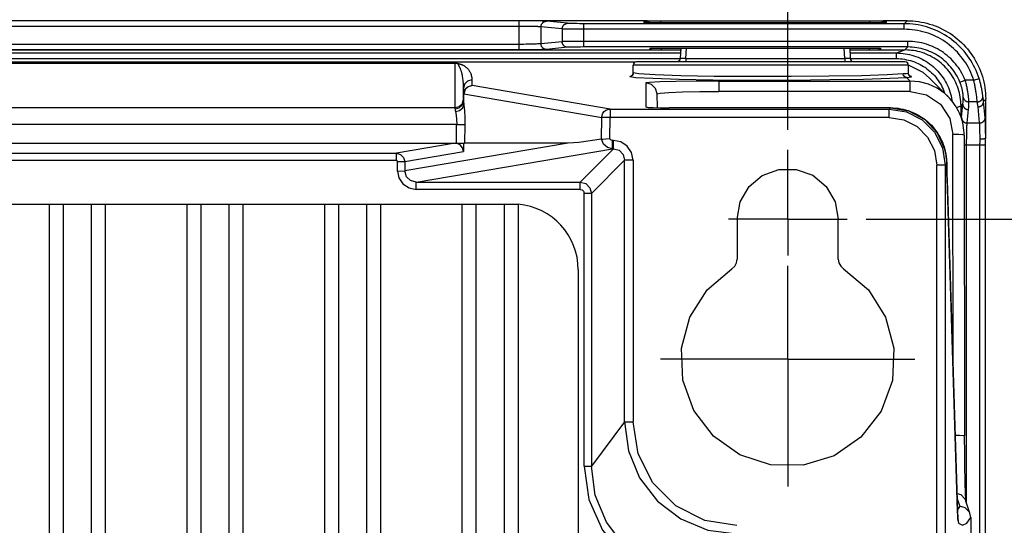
# Model space of a CAD drawing. Extents: x 0 to 594, y 0 to 420.
# Tile 102 of 105: x 435 to 453, y 275 to 284. Entities that reach past the tile are written whole.
import ezdxf

# ---------------------------------------------------------------- set-up
doc = ezdxf.new("R2010")
doc.units = 0
doc.header["$LTSCALE"] = 32.67
doc.linetypes.add('CENTER', pattern=[0.6, 0.375, -0.075, 0.075, -0.075])
doc.layers.get('0').update_dxf_attribs({"linetype": 'CONTINUOUS'})
doc.layers.add('DATUM_AXIS', color=7, linetype='CONTINUOUS')
doc.styles.get("Standard").update_dxf_attribs({"font": 'txt', "width": 0.8})
doc.dimstyles.get("Standard").update_dxf_attribs({"dimtxt": 2.5, "dimasz": 2.5, "dimexe": 1.25, "dimexo": 0.625, "dimtad": 1, "dimcen": 2.5, "dimazin": 3, "dimtfac": 1, "dimtmove": 0, "dimatfit": 3})

# ---------------------------------------------------------------- blocks, each defined once
blk = doc.blocks.new('_FILLED')
at = {"color": 0, "linetype": 'BYBLOCK'}
blk.add_solid([(0, 0), (-1, 0.1429), (-1, -0.1429)], dxfattribs=at)
blk = doc.blocks.new('*D2')
at = {"color": 2, "linetype": 'CONTINUOUS'}
for p, q in [((394.655, 283.284), (394.655, 292.553)), ((449.055, 282.259), (449.055, 292.553)), ((394.655, 291.553), (421.855, 291.553)), ((449.055, 291.553), (421.855, 291.553)), ((394.655, 282.271), (394.655, 282.752))]:
    blk.add_line(p, q, dxfattribs=at)
at = {"color": 2, "linetype": 'CONTINUOUS', "xscale": 3.5, "yscale": 3.5, "zscale": 3.5, "rotation": 180}
blk.add_blockref('_FILLED', (394.655, 291.553), dxfattribs=at)
at = {"color": 2, "linetype": 'CONTINUOUS', "xscale": 3.5, "yscale": 3.5, "zscale": 3.5}
blk.add_blockref('_FILLED', (449.055, 291.553), dxfattribs=at)
at = {"color": 5, "linetype": 'CONTINUOUS', "width": 0.8}
blk.add_text('272', height=3.5, dxfattribs=at).set_placement((417.655, 292.428))
blk = doc.blocks.new('*D6')
at = {"color": 2, "linetype": 'CONTINUOUS'}
for p, q in [((450.452, 280.671), (466.059, 280.671)), ((465.059, 280.671), (465.059, 215.871)), ((465.059, 151.071), (465.059, 215.871)), ((451.04, 151.071), (466.059, 151.071))]:
    blk.add_line(p, q, dxfattribs=at)
at = {"color": 2, "linetype": 'CONTINUOUS', "xscale": 3.5, "yscale": 3.5, "zscale": 3.5}
for p, rotation in [((465.059, 280.671), 90), ((465.059, 151.071), 270)]:
    blk.add_blockref('_FILLED', p, dxfattribs=dict(at, rotation=rotation))
at = {"color": 5, "linetype": 'CONTINUOUS', "width": 0.8}
blk.add_text('648', height=3.5, rotation=90, dxfattribs=at).set_placement((464.184, 211.671))

msp = doc.modelspace()

# ---------------------------------------------------------------- linework, layer by layer
at = {"color": 7, "linetype": 'CONTINUOUS'}
for p, q in [((444.275, 284.204), (399.435, 284.204)), ((444.361, 284.204), (444.275, 284.204)), ((446.506, 284.204), (444.361, 284.204)), ((446.692, 284.195), (446.659, 284.196)), ((446.727, 284.194), (446.692, 284.195)), ((446.763, 284.194), (446.727, 284.194)), ((446.795, 284.194), (446.763, 284.194)), ((450.547, 284.194), (446.795, 284.194)), ((450.582, 284.194), (450.547, 284.194)), ((450.617, 284.195), (450.582, 284.194)), ((450.65, 284.196), (450.617, 284.195)), ((450.68, 284.196), (450.65, 284.196)), ((450.707, 284.197), (450.68, 284.196)), ((451.182, 284.204), (450.805, 284.204)), ((446.519, 284.173), (446.517, 284.173)), ((446.534, 284.172), (446.529, 284.172)), ((446.541, 284.171), (446.534, 284.172)), ((446.549, 284.171), (446.541, 284.171)), ((446.558, 284.171), (446.549, 284.171)), ((446.573, 284.17), (446.558, 284.171)), ((446.592, 284.17), (446.573, 284.17)), ((446.614, 284.169), (446.592, 284.17)), ((446.652, 284.169), (446.614, 284.169)), ((446.687, 284.168), (446.652, 284.169)), ((446.73, 284.168), (446.687, 284.168)), ((446.782, 284.168), (446.73, 284.168)), ((450.554, 284.168), (446.782, 284.168)), ((450.593, 284.168), (450.554, 284.168)), ((450.639, 284.168), (450.593, 284.168)), ((450.676, 284.169), (450.639, 284.168)), ((450.707, 284.169), (450.676, 284.169)), ((450.727, 284.17), (450.707, 284.169)), ((450.743, 284.17), (450.727, 284.17)), ((450.757, 284.171), (450.743, 284.17)), ((450.768, 284.171), (450.757, 284.171)), ((450.774, 284.172), (450.768, 284.171)), ((450.78, 284.172), (450.774, 284.172)), ((450.785, 284.172), (450.78, 284.172)), ((450.789, 284.172), (450.785, 284.172)), ((450.792, 284.173), (450.794, 284.173)), ((397.079, 283.684), (446.632, 283.684)), ((446.605, 283.687), (446.605, 283.713)), ((446.638, 283.716), (446.652, 283.716)), ((446.652, 283.716), (446.668, 283.717)), ((446.668, 283.717), (446.686, 283.717)), ((446.686, 283.717), (446.715, 283.718)), ((446.716, 283.681), (446.695, 283.681)), ((446.715, 283.718), (446.748, 283.718)), ((446.737, 283.68), (446.716, 283.681)), ((446.759, 283.68), (446.737, 283.68)), ((446.748, 283.718), (446.782, 283.718)), ((446.782, 283.68), (446.759, 283.68)), ((446.782, 283.718), (450.506, 283.718)), ((447.149, 283.68), (446.782, 283.68)), ((447.151, 283.718), (447.141, 283.537)), ((450.16, 283.718), (450.169, 283.537)), ((450.528, 283.68), (450.162, 283.68)), ((450.506, 283.718), (450.54, 283.718)), ((450.551, 283.68), (450.528, 283.68)), ((450.54, 283.718), (450.574, 283.718)), ((450.574, 283.68), (450.551, 283.68)), ((450.574, 283.718), (450.605, 283.718)), ((450.595, 283.681), (450.574, 283.68)), ((450.615, 283.681), (450.595, 283.681)), ((450.605, 283.718), (450.625, 283.717)), ((450.634, 283.682), (450.615, 283.681)), ((450.625, 283.717), (450.643, 283.717)), ((450.643, 283.717), (450.659, 283.716)), ((450.679, 283.684), (451.142, 283.684)), ((450.705, 283.713), (450.705, 283.687)), ((446.341, 283.466), (397.37, 283.466)), ((400.577, 283.45), (443.133, 283.45)), ((443.214, 283.379), (443.206, 283.396)), ((446.305, 283.274), (446.305, 283.411)), ((451.145, 283.471), (446.365, 283.471)), ((451.465, 283.282), (451.205, 283.414)), ((451.205, 283.268), (451.205, 283.411)), ((451.579, 283.184), (451.465, 283.282)), ((451.915, 282.848), (451.579, 283.184)), ((443.283, 282.778), (443.283, 283)), ((446.731, 282.901), (446.731, 282.905)), ((446.738, 282.655), (446.731, 282.901)), ((451.915, 282.848), (451.91, 282.853)), ((452.581, 282.145), (452.581, 282.811)), ((446.574, 282.656), (446.543, 282.664)), ((450.887, 282.654), (446.943, 282.654)), ((450.887, 282.654), (451.208, 282.601)), ((452.141, 282.49), (452.141, 282.689)), ((451.209, 282.601), (451.495, 282.447)), ((451.495, 282.447), (451.718, 282.21)), ((443.309, 282.356), (443.303, 282.024)), ((451.718, 282.21), (451.853, 281.914)), ((452.197, 282.168), (452.206, 276.813)), ((452.58, 282.095), (452.581, 282.117)), ((452.581, 282.118), (452.581, 282.145)), ((452.581, 282.117), (452.581, 282.118)), ((452.581, 282.116), (452.581, 282.117)), ((452.581, 282.116), (452.581, 282.115)), ((400.577, 282.022), (443.133, 282.022)), ((443.155, 282.022), (443.283, 282.022)), ((443.283, 282.022), (443.303, 282.024)), ((443.283, 282.022), (443.284, 281.874)), ((445.145, 282.022), (443.303, 282.024)), ((452.579, 273.473), (452.579, 281.997)), ((451.888, 281.63), (451.888, 281.657)), ((451.889, 281.567), (451.888, 281.63)), ((451.89, 281.507), (451.889, 281.567)), ((451.891, 281.451), (451.89, 281.507)), ((451.893, 281.4), (451.891, 281.451)), ((452.08, 275.472), (451.893, 281.4)), ((399.455, 280.941), (444.255, 280.941)), ((435.905, 280.941), (435.905, 262.001)), ((436.155, 280.941), (436.155, 262.001)), ((436.655, 280.941), (436.655, 262.001)), ((436.905, 280.941), (436.905, 262.001)), ((438.355, 280.941), (438.355, 262.001)), ((438.605, 280.941), (438.605, 262.001)), ((439.105, 280.941), (439.105, 262.001)), ((439.355, 280.941), (439.355, 262.001)), ((440.805, 280.941), (440.805, 262.001)), ((441.055, 280.941), (441.055, 262.001)), ((441.555, 280.941), (441.555, 262.001)), ((441.805, 280.941), (441.805, 262.001)), ((443.255, 280.941), (443.255, 262.001)), ((443.505, 280.941), (443.505, 262.001)), ((444.005, 280.941), (444.005, 262.001)), ((444.255, 280.939), (444.255, 262.002)), ((448.155, 280.671), (448.155, 279.96)), ((449.955, 279.96), (449.955, 280.671)), ((445.325, 279.771), (445.325, 263.171)), ((452.206, 276.707), (452.206, 276.813)), ((452.207, 276.597), (452.206, 276.707)), ((452.207, 276.49), (452.207, 276.597)), ((452.208, 276.385), (452.207, 276.49)), ((452.21, 276.285), (452.208, 276.385)), ((452.211, 276.189), (452.21, 276.285)), ((452.213, 276.098), (452.211, 276.189)), ((452.215, 276.021), (452.213, 276.098)), ((452.216, 275.958), (452.215, 276.021)), ((452.218, 275.904), (452.216, 275.958)), ((452.219, 275.856), (452.218, 275.904)), ((452.221, 275.815), (452.219, 275.856)), ((452.222, 275.779), (452.221, 275.815)), ((452.224, 275.748), (452.222, 275.779)), ((452.225, 275.722), (452.224, 275.748)), ((452.226, 275.701), (452.225, 275.722)), ((452.228, 275.684), (452.226, 275.701)), ((452.229, 275.649), (452.23, 275.648)), ((452.231, 275.643), (452.231, 275.649)), ((452.231, 275.643), (452.231, 275.643)), ((452.081, 275.435), (452.08, 275.473)), ((452.082, 275.411), (452.081, 275.435)), ((452.316, 275.359), (452.299, 275.439)), ((452.083, 275.391), (452.082, 275.411)), ((452.084, 275.374), (452.083, 275.391)), ((452.085, 275.358), (452.084, 275.374)), ((452.085, 275.345), (452.085, 275.358)), ((452.086, 275.334), (452.085, 275.345)), ((452.087, 275.325), (452.086, 275.334)), ((452.316, 275.359), (452.316, 274.512))]:
    msp.add_line(p, q, dxfattribs=at)
at = {"color": 9, "linetype": 'CONTINUOUS'}
for p, q in [((444.275, 283.684), (444.275, 284.204)), ((444.449, 284.204), (444.361, 284.204)), ((444.511, 284.203), (444.449, 284.204)), ((444.569, 284.202), (444.511, 284.203)), ((444.621, 284.201), (444.569, 284.202)), ((444.652, 284.2), (444.621, 284.201)), ((444.681, 284.199), (444.652, 284.2)), ((445.135, 284.158), (444.758, 284.195)), ((446.494, 284.202), (446.496, 284.175)), ((446.795, 284.168), (446.795, 284.194)), ((450.516, 284.168), (450.516, 284.194)), ((450.815, 284.175), (450.816, 284.202)), ((451.182, 284.204), (451.13, 284.152)), ((444.275, 284.104), (399.435, 284.104)), ((444.363, 284.104), (444.275, 284.104)), ((444.42, 284.104), (444.363, 284.104)), ((444.473, 284.103), (444.42, 284.104)), ((444.507, 284.102), (444.473, 284.103)), ((444.538, 284.101), (444.507, 284.102)), ((444.566, 284.1), (444.538, 284.101)), ((444.662, 284.095), (444.662, 283.794)), ((445.039, 284.058), (444.662, 284.095)), ((445.039, 284.058), (445.039, 283.831)), ((445.119, 284.055), (445.095, 284.055)), ((445.159, 284.054), (445.119, 284.055)), ((445.205, 284.053), (445.159, 284.054)), ((445.213, 284.154), (445.192, 284.155)), ((445.256, 284.053), (445.205, 284.053)), ((445.236, 284.154), (445.213, 284.154)), ((445.262, 284.153), (445.236, 284.154)), ((445.31, 284.052), (445.256, 284.053)), ((445.303, 284.153), (445.262, 284.153)), ((445.348, 284.152), (445.303, 284.153)), ((445.367, 284.052), (445.31, 284.052)), ((445.394, 284.152), (445.348, 284.152)), ((451.13, 284.052), (445.367, 284.052)), ((451.13, 284.152), (445.394, 284.152)), ((445.425, 283.737), (445.425, 284.152)), ((446.563, 284.17), (446.568, 284.17)), ((446.614, 284.169), (446.62, 284.169)), ((446.73, 284.168), (446.734, 284.168)), ((446.782, 284.168), (450.515, 284.168)), ((450.593, 284.168), (450.607, 284.168)), ((450.676, 284.169), (450.678, 284.169)), ((450.727, 284.17), (450.738, 284.17)), ((450.743, 284.17), (450.748, 284.17)), ((450.757, 284.171), (450.766, 284.171)), ((451.13, 284.052), (451.13, 284.152)), ((444.314, 283.784), (399.435, 283.784)), ((444.322, 283.684), (399.435, 283.684)), ((444.352, 283.784), (444.314, 283.784)), ((444.391, 283.685), (444.322, 283.684)), ((444.39, 283.785), (444.352, 283.784)), ((444.427, 283.785), (444.39, 283.785)), ((444.458, 283.685), (444.391, 283.685)), ((444.462, 283.786), (444.427, 283.785)), ((444.501, 283.686), (444.458, 283.685)), ((444.495, 283.786), (444.462, 283.786)), ((444.526, 283.787), (444.495, 283.786)), ((444.541, 283.686), (444.501, 283.686)), ((444.555, 283.788), (444.526, 283.787)), ((444.58, 283.687), (444.541, 283.686)), ((444.582, 283.789), (444.555, 283.788)), ((444.615, 283.688), (444.58, 283.687)), ((444.605, 283.79), (444.582, 283.789)), ((444.648, 283.689), (444.615, 283.688)), ((444.678, 283.69), (444.648, 283.689)), ((445.039, 283.831), (444.662, 283.794)), ((444.704, 283.691), (444.678, 283.69)), ((445.135, 283.731), (444.758, 283.694)), ((445.085, 283.833), (445.066, 283.832)), ((445.107, 283.834), (445.085, 283.833)), ((445.132, 283.834), (445.107, 283.834)), ((445.174, 283.835), (445.132, 283.834)), ((445.239, 283.836), (445.174, 283.835)), ((445.192, 283.734), (445.174, 283.733)), ((445.213, 283.734), (445.192, 283.734)), ((445.236, 283.735), (445.213, 283.734)), ((445.275, 283.736), (445.236, 283.735)), ((445.31, 283.836), (445.239, 283.836)), ((445.318, 283.736), (445.275, 283.736)), ((445.406, 283.837), (445.31, 283.836)), ((445.363, 283.736), (445.318, 283.736)), ((445.425, 283.737), (445.363, 283.736)), ((451.194, 283.837), (445.406, 283.837)), ((451.194, 283.737), (445.425, 283.737)), ((446.804, 283.718), (446.805, 283.68)), ((447.241, 283.531), (447.251, 283.718)), ((450.07, 283.531), (450.06, 283.718)), ((450.506, 283.718), (450.505, 283.68)), ((450.991, 283.63), (451.139, 283.684)), ((451.142, 283.684), (451.194, 283.737)), ((451.194, 283.737), (451.194, 283.837)), ((396.564, 283.63), (447.146, 283.63)), ((396.571, 283.53), (447.14, 283.53)), ((447.126, 283.497), (447.099, 283.471)), ((447.139, 283.537), (447.127, 283.498)), ((447.241, 283.531), (447.241, 283.471)), ((447.241, 283.531), (450.07, 283.531)), ((450.07, 283.531), (450.07, 283.471)), ((450.164, 283.63), (450.991, 283.63)), ((450.171, 283.53), (450.991, 283.53)), ((450.991, 283.53), (450.991, 283.63)), ((443.133, 282.638), (443.133, 283.45)), ((451.205, 283.411), (446.305, 283.411)), ((443.433, 283.15), (443.433, 283.051)), ((446.273, 283.219), (446.245, 283.214)), ((451.169, 283.196), (451.235, 283.13)), ((451.255, 283.209), (451.229, 283.22)), ((451.239, 283.218), (451.232, 283.219)), ((451.258, 283.21), (451.239, 283.218)), ((452.122, 283.11), (452.214, 283.147)), ((452.368, 283.147), (452.214, 283.147)), ((452.368, 283.147), (452.463, 283.177)), ((445.892, 282.632), (443.439, 283.049)), ((446.537, 282.664), (446.537, 283.096)), ((447.829, 283.13), (447.829, 282.942)), ((447.829, 283.13), (451.235, 283.13)), ((451.235, 282.942), (451.235, 283.13)), ((443.263, 282.733), (443.283, 282.808)), ((443.29, 282.701), (443.29, 282.902)), ((443.29, 282.902), (445.744, 282.484)), ((451.235, 282.942), (447.829, 282.942)), ((452.42, 282.854), (452.417, 282.881)), ((452.423, 282.829), (452.42, 282.854)), ((452.43, 282.773), (452.423, 282.829)), ((452.525, 282.904), (452.522, 282.924)), ((452.529, 282.875), (452.525, 282.904)), ((452.581, 282.805), (452.544, 282.767)), ((400.577, 282.658), (443.133, 282.658)), ((445.892, 282.632), (445.892, 282.482)), ((445.892, 282.632), (450.86, 282.632)), ((446.543, 282.664), (446.574, 282.66)), ((446.574, 282.66), (446.66, 282.657)), ((446.66, 282.657), (446.789, 282.655)), ((446.789, 282.655), (446.943, 282.654)), ((446.943, 282.654), (446.943, 282.654)), ((450.887, 282.654), (450.86, 282.632)), ((450.86, 282.482), (450.86, 282.632)), ((450.887, 282.654), (450.887, 282.654)), ((452.062, 282.659), (452.141, 282.689)), ((452.141, 282.685), (452.174, 282.718)), ((452.151, 282.48), (452.174, 282.718)), ((452.251, 282.384), (452.274, 282.621)), ((452.431, 282.761), (452.281, 282.761)), ((452.472, 282.384), (452.444, 282.671)), ((452.572, 282.48), (452.544, 282.767)), ((445.737, 282.095), (445.744, 282.484)), ((445.892, 282.482), (445.744, 282.484)), ((445.886, 282.108), (445.892, 282.482)), ((450.86, 282.482), (445.892, 282.482)), ((452.15, 282.465), (452.151, 282.48)), ((443.161, 282.358), (400.55, 282.358)), ((443.158, 282.022), (443.158, 282.358)), ((443.161, 282.358), (443.309, 282.355)), ((452.244, 282.248), (452.245, 282.277)), ((452.245, 282.277), (452.246, 282.304)), ((452.251, 282.384), (452.472, 282.384)), ((452.477, 282.304), (452.476, 282.327)), ((452.478, 282.278), (452.477, 282.304)), ((452.479, 282.249), (452.478, 282.278)), ((452.576, 282.4), (452.575, 282.426)), ((452.577, 282.371), (452.576, 282.4)), ((452.578, 282.339), (452.577, 282.371)), ((452.579, 282.285), (452.578, 282.339)), ((452.58, 282.225), (452.579, 282.285)), ((452.004, 277.872), (451.997, 282.18)), ((452.241, 282.074), (452.242, 282.112)), ((452.242, 282.149), (452.243, 282.184)), ((452.242, 282.112), (452.242, 282.149)), ((452.243, 282.217), (452.244, 282.248)), ((452.243, 282.184), (452.243, 282.217)), ((452.479, 282.217), (452.479, 282.249)), ((452.48, 282.167), (452.479, 282.217)), ((452.581, 282.161), (452.58, 282.225)), ((452.581, 282.116), (452.581, 282.161)), ((443.133, 282.022), (442.088, 281.845)), ((445.145, 282.022), (442.238, 281.529)), ((442.442, 281.331), (445.933, 281.924)), ((445.952, 281.924), (445.359, 281.331)), ((445.933, 281.924), (445.933, 282.074)), ((445.952, 282.074), (445.933, 282.074)), ((445.952, 281.924), (445.933, 281.924)), ((445.952, 281.924), (445.952, 282.074)), ((451.853, 281.914), (451.853, 281.914)), ((452.197, 281.997), (452.579, 281.997)), ((452.241, 282.036), (452.241, 282.074)), ((452.241, 275.608), (452.241, 282.036)), ((401.622, 281.845), (442.088, 281.845)), ((442.088, 281.715), (442.088, 281.845)), ((442.237, 281.696), (443.284, 281.874)), ((451.884, 281.741), (451.888, 281.655)), ((442.088, 281.715), (401.622, 281.715)), ((442.108, 281.695), (442.237, 281.696)), ((442.109, 281.528), (442.109, 281.695)), ((442.237, 281.696), (442.238, 281.529)), ((445.559, 281.131), (446.151, 281.724)), ((446.151, 277.065), (446.151, 281.724)), ((446.301, 281.724), (446.151, 281.724)), ((446.301, 281.724), (446.301, 277.065)), ((451.71, 274.471), (451.71, 281.632)), ((451.86, 281.632), (451.71, 281.632)), ((451.888, 281.644), (451.86, 281.644)), ((451.86, 281.632), (451.86, 274.506)), ((451.888, 281.657), (451.888, 281.655)), ((442.11, 281.528), (442.238, 281.529)), ((451.891, 281.458), (451.893, 281.373)), ((442.442, 281.201), (442.442, 281.331)), ((442.442, 281.331), (445.359, 281.331)), ((445.359, 281.201), (445.359, 281.331)), ((451.893, 281.379), (451.893, 281.373)), ((451.893, 281.373), (452.08, 275.466)), ((445.359, 281.201), (442.442, 281.201)), ((445.429, 276.275), (445.429, 281.131)), ((445.559, 281.131), (445.429, 281.131)), ((445.559, 281.131), (445.559, 276.275)), ((446.151, 277.065), (445.559, 276.275)), ((446.151, 277.065), (446.301, 277.065)), ((445.429, 276.275), (445.559, 276.275)), ((452.121, 275.558), (452.079, 275.501)), ((452.08, 275.466), (452.08, 275.472)), ((452.08, 275.466), (452.081, 275.435)), ((452.082, 275.411), (452.084, 275.358)), ((452.083, 275.304), (452.095, 275.261))]:
    msp.add_line(p, q, dxfattribs=at)
for points in [[(444.662, 284.095), (444.662, 284.102), (444.663, 284.108), (444.664, 284.115), (444.665, 284.122), (444.668, 284.128), (444.67, 284.134), (444.673, 284.141), (444.676, 284.146), (444.68, 284.152), (444.684, 284.158), (444.688, 284.163), (444.693, 284.168), (444.698, 284.172), (444.703, 284.176), (444.708, 284.18), (444.714, 284.183), (444.72, 284.186), (444.726, 284.189), (444.732, 284.191), (444.739, 284.192), (444.745, 284.194), (444.752, 284.194), (444.758, 284.195)], [(444.758, 284.195), (444.752, 284.195), (444.745, 284.196), (444.736, 284.196), (444.727, 284.197), (444.717, 284.197), (444.706, 284.198), (444.681, 284.199)], [(446.506, 284.204), (446.502, 284.204), (446.499, 284.204), (446.497, 284.203), (446.496, 284.203), (446.495, 284.202), (446.494, 284.202)], [(450.816, 284.202), (450.816, 284.202), (450.815, 284.203), (450.813, 284.203), (450.811, 284.204), (450.809, 284.204), (450.805, 284.204)], [(444.662, 284.095), (444.656, 284.095), (444.65, 284.096), (444.642, 284.097), (444.634, 284.097), (444.625, 284.098), (444.615, 284.098), (444.604, 284.099), (444.592, 284.099), (444.566, 284.1)], [(445.039, 284.058), (445.039, 284.065), (445.04, 284.071), (445.041, 284.078), (445.043, 284.085), (445.045, 284.091), (445.047, 284.098), (445.05, 284.104), (445.053, 284.11), (445.057, 284.115), (445.061, 284.121), (445.065, 284.126), (445.07, 284.131), (445.075, 284.135), (445.08, 284.139), (445.085, 284.143), (445.091, 284.146), (445.097, 284.149), (445.103, 284.152), (445.109, 284.154), (445.116, 284.156), (445.122, 284.157), (445.129, 284.158), (445.135, 284.158)], [(445.095, 284.055), (445.075, 284.056), (445.066, 284.056), (445.058, 284.057), (445.051, 284.057), (445.044, 284.058), (445.039, 284.058)], [(445.192, 284.155), (445.174, 284.156), (445.165, 284.156), (445.158, 284.156), (445.151, 284.157), (445.145, 284.157), (445.14, 284.157), (445.135, 284.158)], [(446.496, 284.175), (446.496, 284.175), (446.497, 284.175), (446.5, 284.174), (446.502, 284.174), (446.506, 284.173), (446.511, 284.173), (446.516, 284.173)], [(446.516, 284.173), (446.522, 284.172), (446.529, 284.172), (446.536, 284.171), (446.544, 284.171), (446.549, 284.171)], [(450.766, 284.171), (450.775, 284.171), (450.782, 284.172), (450.789, 284.172), (450.795, 284.173)], [(450.795, 284.173), (450.8, 284.173), (450.805, 284.173), (450.808, 284.174), (450.811, 284.174), (450.813, 284.175), (450.814, 284.175), (450.815, 284.175)], [(452.463, 283.177), (452.447, 283.225), (452.429, 283.272), (452.409, 283.319), (452.388, 283.365), (452.365, 283.41), (452.341, 283.454), (452.315, 283.497), (452.287, 283.539), (452.258, 283.58), (452.227, 283.621), (452.195, 283.66), (452.162, 283.697), (452.127, 283.734), (452.091, 283.769), (452.054, 283.803), (452.015, 283.836), (451.976, 283.867), (451.935, 283.897), (451.893, 283.925), (451.85, 283.952), (451.807, 283.977), (451.762, 284.001), (451.717, 284.023), (451.67, 284.043), (451.624, 284.062), (451.576, 284.079), (451.528, 284.094), (451.479, 284.108), (451.43, 284.119), (451.381, 284.129), (451.331, 284.137), (451.281, 284.144), (451.23, 284.148), (451.18, 284.151), (451.13, 284.152)], [(452.368, 283.147), (452.352, 283.193), (452.335, 283.238), (452.316, 283.282), (452.296, 283.326), (452.274, 283.369), (452.25, 283.411), (452.225, 283.452), (452.198, 283.492), (452.17, 283.531), (452.14, 283.569), (452.109, 283.606), (452.077, 283.642), (452.043, 283.677), (452.008, 283.71), (451.972, 283.742), (451.935, 283.772), (451.897, 283.802), (451.857, 283.829), (451.817, 283.856), (451.775, 283.88), (451.733, 283.904), (451.69, 283.925), (451.646, 283.945), (451.601, 283.964), (451.556, 283.98), (451.51, 283.995), (451.464, 284.008), (451.417, 284.02), (451.369, 284.03), (451.322, 284.038), (451.274, 284.044), (451.226, 284.048), (451.178, 284.051), (451.13, 284.052)], [(444.662, 283.794), (444.656, 283.793), (444.65, 283.793), (444.643, 283.792), (444.635, 283.792), (444.626, 283.791), (444.616, 283.79), (444.605, 283.79)], [(444.758, 283.694), (444.752, 283.694), (444.745, 283.695), (444.739, 283.696), (444.732, 283.698), (444.726, 283.7), (444.72, 283.702), (444.714, 283.705), (444.708, 283.709), (444.703, 283.713), (444.698, 283.717), (444.693, 283.721), (444.688, 283.726), (444.684, 283.731), (444.68, 283.737), (444.676, 283.742), (444.673, 283.748), (444.67, 283.754), (444.668, 283.761), (444.665, 283.767), (444.664, 283.774), (444.663, 283.78), (444.662, 283.787), (444.662, 283.794)], [(444.758, 283.694), (444.752, 283.693), (444.744, 283.693), (444.736, 283.692), (444.726, 283.692), (444.715, 283.691), (444.704, 283.691)], [(445.066, 283.832), (445.058, 283.832), (445.051, 283.832), (445.044, 283.831), (445.039, 283.831)], [(445.135, 283.731), (445.129, 283.731), (445.122, 283.732), (445.116, 283.733), (445.109, 283.735), (445.103, 283.737), (445.097, 283.739), (445.091, 283.742), (445.085, 283.746), (445.08, 283.749), (445.075, 283.753), (445.07, 283.758), (445.065, 283.763), (445.061, 283.768), (445.057, 283.773), (445.053, 283.779), (445.05, 283.785), (445.047, 283.791), (445.045, 283.797), (445.043, 283.804), (445.041, 283.811), (445.04, 283.817), (445.039, 283.824), (445.039, 283.831)], [(445.174, 283.733), (445.165, 283.733), (445.158, 283.732), (445.151, 283.732), (445.145, 283.732), (445.14, 283.731), (445.135, 283.731)], [(452.214, 283.147), (452.198, 283.186), (452.18, 283.224), (452.161, 283.261), (452.14, 283.298), (452.118, 283.334), (452.094, 283.369), (452.069, 283.403), (452.043, 283.436), (452.016, 283.468), (451.987, 283.499), (451.957, 283.529), (451.926, 283.557), (451.894, 283.585), (451.861, 283.611), (451.827, 283.636), (451.792, 283.66), (451.756, 283.682), (451.72, 283.703), (451.682, 283.722), (451.644, 283.74), (451.605, 283.757), (451.566, 283.772), (451.526, 283.785), (451.486, 283.797), (451.445, 283.808), (451.404, 283.816), (451.362, 283.824), (451.32, 283.829), (451.278, 283.833), (451.236, 283.836), (451.194, 283.837)], [(452.122, 283.11), (452.106, 283.146), (452.089, 283.182), (452.071, 283.217), (452.051, 283.252), (452.03, 283.285), (452.008, 283.318), (451.984, 283.35), (451.959, 283.38), (451.933, 283.41), (451.906, 283.439), (451.878, 283.467), (451.848, 283.493), (451.818, 283.518), (451.786, 283.542), (451.754, 283.565), (451.721, 283.587), (451.687, 283.607), (451.652, 283.626), (451.616, 283.643), (451.58, 283.659), (451.543, 283.674), (451.506, 283.687), (451.468, 283.698), (451.43, 283.709), (451.391, 283.717), (451.352, 283.724), (451.313, 283.73), (451.273, 283.734), (451.234, 283.736), (451.194, 283.737)], [(447.141, 283.537), (447.126, 283.489), (447.108, 283.471)], [(447.241, 283.531), (447.193, 283.53), (447.155, 283.532), (447.141, 283.537)], [(450.169, 283.537), (450.157, 283.532), (450.121, 283.53), (450.07, 283.531)], [(450.169, 283.537), (450.185, 283.488), (450.203, 283.471)], [(450.171, 283.537), (450.184, 283.498), (450.212, 283.471)], [(450.991, 283.63), (451.031, 283.629), (451.07, 283.626), (451.11, 283.622), (451.149, 283.617), (451.188, 283.61), (451.226, 283.602), (451.264, 283.592), (451.302, 283.58), (451.339, 283.567), (451.376, 283.553), (451.412, 283.537), (451.447, 283.52), (451.482, 283.502), (451.516, 283.482), (451.549, 283.461), (451.581, 283.438), (451.613, 283.415), (451.643, 283.39), (451.672, 283.364), (451.7, 283.337), (451.728, 283.309), (451.754, 283.279), (451.778, 283.249), (451.802, 283.218), (451.824, 283.186), (451.846, 283.153), (451.865, 283.119), (451.884, 283.085), (451.901, 283.05), (451.916, 283.014), (451.931, 282.978), (451.944, 282.941), (451.955, 282.904), (451.965, 282.866), (451.973, 282.828), (451.98, 282.789), (451.982, 282.773)], [(450.991, 283.53), (451.028, 283.529), (451.064, 283.527), (451.101, 283.523), (451.137, 283.518), (451.173, 283.511), (451.209, 283.503), (451.244, 283.494), (451.279, 283.483), (451.313, 283.471), (451.347, 283.457), (451.38, 283.443), (451.412, 283.426), (451.444, 283.409), (451.475, 283.39), (451.506, 283.37), (451.535, 283.349), (451.563, 283.327), (451.591, 283.303), (451.618, 283.279), (451.643, 283.253), (451.668, 283.227), (451.691, 283.199), (451.713, 283.171), (451.735, 283.142), (451.754, 283.112), (451.773, 283.081), (451.791, 283.049), (451.807, 283.017), (451.821, 282.984), (451.835, 282.951), (451.847, 282.917), (451.847, 282.916)], [(443.433, 283.15), (443.356, 283.128), (443.302, 283.073), (443.283, 283)], [(446.245, 283.214), (446.275, 283.222), (446.297, 283.243), (446.305, 283.274)], [(446.245, 283.214), (446.349, 283.196), (446.651, 283.179), (447.122, 283.164), (447.724, 283.154), (448.407, 283.149), (449.119, 283.149), (449.803, 283.155), (450.404, 283.165), (450.872, 283.179), (451.169, 283.196)], [(451.111, 283.256), (450.825, 283.239), (450.371, 283.225), (449.785, 283.215), (449.115, 283.209), (448.416, 283.209), (447.744, 283.214), (447.155, 283.225), (446.696, 283.239), (446.405, 283.256), (446.305, 283.274)], [(451.205, 283.268), (451.195, 283.264), (451.164, 283.261), (451.111, 283.256)], [(451.169, 283.196), (451.14, 283.205), (451.119, 283.226), (451.111, 283.256)], [(451.169, 283.196), (451.22, 283.201), (451.249, 283.204), (451.259, 283.208)], [(451.229, 283.22), (451.212, 283.241), (451.205, 283.268)], [(451.259, 283.208), (451.258, 283.209), (451.258, 283.209), (451.258, 283.21)], [(452.281, 282.761), (452.28, 282.766), (452.28, 282.773), (452.28, 282.78), (452.28, 282.788), (452.279, 282.797), (452.278, 282.807), (452.278, 282.818), (452.277, 282.829), (452.275, 282.841), (452.274, 282.854), (452.273, 282.868), (452.271, 282.882), (452.269, 282.897), (452.267, 282.912), (452.264, 282.928), (452.262, 282.944), (452.259, 282.961), (452.256, 282.978), (452.252, 282.996), (452.248, 283.014), (452.244, 283.032), (452.24, 283.051), (452.236, 283.07), (452.231, 283.089), (452.226, 283.108), (452.22, 283.128), (452.214, 283.147)], [(452.417, 282.881), (452.415, 282.896), (452.412, 282.911), (452.41, 282.927), (452.408, 282.944), (452.405, 282.961), (452.402, 282.978), (452.399, 282.996), (452.396, 283.014), (452.392, 283.032), (452.389, 283.051), (452.385, 283.07), (452.381, 283.089), (452.377, 283.108), (452.372, 283.128), (452.368, 283.147)], [(452.522, 282.924), (452.52, 282.934), (452.518, 282.946), (452.516, 282.958), (452.514, 282.97), (452.512, 282.984), (452.509, 282.997), (452.506, 283.012), (452.503, 283.027), (452.5, 283.042), (452.496, 283.058), (452.492, 283.074), (452.488, 283.091), (452.483, 283.108), (452.479, 283.125), (452.474, 283.142), (452.469, 283.16), (452.463, 283.177)], [(443.283, 282.901), (443.302, 282.974), (443.356, 283.029), (443.433, 283.051)], [(443.439, 283.049), (443.367, 283.03), (443.312, 282.977), (443.29, 282.902)], [(443.439, 283.049), (443.436, 283.049), (443.434, 283.05), (443.433, 283.051)], [(447.829, 283.13), (447.425, 283.128), (447.065, 283.124), (446.78, 283.116), (446.596, 283.107), (446.532, 283.096)], [(446.731, 282.905), (446.703, 282.998), (446.629, 283.07), (446.532, 283.096)], [(451.91, 282.853), (451.852, 282.906), (451.715, 283.002), (451.563, 283.072), (451.402, 283.116), (451.235, 283.13)], [(452.181, 282.846), (452.181, 282.85), (452.181, 282.856), (452.181, 282.862), (452.18, 282.868), (452.18, 282.876), (452.179, 282.884), (452.178, 282.892), (452.177, 282.902), (452.175, 282.911), (452.174, 282.922), (452.172, 282.932), (452.17, 282.943), (452.168, 282.955), (452.166, 282.966), (452.163, 282.978), (452.16, 282.991), (452.157, 283.003), (452.153, 283.016), (452.15, 283.029), (452.146, 283.042), (452.141, 283.055), (452.137, 283.069), (452.132, 283.082), (452.127, 283.096), (452.122, 283.11)], [(446.731, 282.901), (446.785, 282.915), (446.941, 282.928), (447.185, 282.937), (447.491, 282.942), (447.829, 282.942)], [(451.235, 282.942), (451.528, 282.884), (451.775, 282.718), (451.941, 282.466), (451.997, 282.18)], [(452.174, 282.718), (452.178, 282.76), (452.18, 282.803), (452.181, 282.846)], [(452.181, 282.846), (452.182, 282.839), (452.184, 282.833), (452.186, 282.826), (452.188, 282.82), (452.191, 282.814), (452.194, 282.808), (452.198, 282.802), (452.202, 282.797), (452.207, 282.792), (452.212, 282.787), (452.217, 282.783), (452.222, 282.779), (452.228, 282.775), (452.234, 282.772), (452.24, 282.769), (452.247, 282.766), (452.253, 282.764), (452.26, 282.763), (452.267, 282.762), (452.274, 282.761), (452.281, 282.761)], [(452.431, 282.761), (452.438, 282.761), (452.445, 282.762), (452.451, 282.763), (452.458, 282.765), (452.465, 282.767), (452.471, 282.769), (452.477, 282.772), (452.483, 282.775), (452.489, 282.779), (452.494, 282.783), (452.499, 282.787), (452.504, 282.792), (452.509, 282.797), (452.513, 282.802), (452.516, 282.808), (452.52, 282.814), (452.523, 282.82), (452.525, 282.826), (452.527, 282.832), (452.529, 282.839), (452.53, 282.845), (452.531, 282.852), (452.531, 282.858), (452.531, 282.865)], [(452.531, 282.865), (452.53, 282.869), (452.529, 282.875)], [(452.544, 282.767), (452.54, 282.8), (452.536, 282.832), (452.531, 282.865)], [(443.133, 282.638), (443.207, 282.656), (443.262, 282.706), (443.283, 282.778)], [(443.133, 282.658), (443.208, 282.678), (443.263, 282.733)], [(443.133, 282.638), (443.134, 282.624), (443.137, 282.608), (443.142, 282.589)], [(443.142, 282.589), (443.212, 282.607), (443.265, 282.647), (443.29, 282.701)], [(443.283, 282.778), (443.284, 282.757), (443.287, 282.732), (443.29, 282.701)], [(443.29, 282.701), (443.302, 282.603), (443.308, 282.484), (443.309, 282.356)], [(445.788, 282.588), (445.819, 282.611), (445.854, 282.626), (445.892, 282.632)], [(452.174, 282.718), (452.174, 282.711), (452.175, 282.704), (452.176, 282.698), (452.178, 282.692), (452.18, 282.685), (452.183, 282.679), (452.186, 282.673), (452.189, 282.668), (452.193, 282.662), (452.197, 282.657), (452.201, 282.652), (452.206, 282.647), (452.211, 282.643), (452.217, 282.639), (452.222, 282.635), (452.228, 282.632), (452.234, 282.629), (452.241, 282.627), (452.247, 282.625), (452.254, 282.623), (452.261, 282.622), (452.267, 282.621), (452.274, 282.621)], [(452.274, 282.621), (452.278, 282.668), (452.28, 282.714), (452.281, 282.761)], [(452.431, 282.761), (452.43, 282.766), (452.43, 282.773)], [(452.444, 282.671), (452.44, 282.701), (452.436, 282.731), (452.431, 282.761)], [(452.444, 282.671), (452.45, 282.671), (452.457, 282.672), (452.464, 282.673), (452.471, 282.674), (452.477, 282.676), (452.483, 282.679), (452.49, 282.682), (452.495, 282.685), (452.501, 282.688), (452.507, 282.692), (452.512, 282.697), (452.517, 282.701), (452.521, 282.706), (452.525, 282.712), (452.529, 282.717), (452.532, 282.723), (452.535, 282.729), (452.538, 282.735), (452.54, 282.741), (452.541, 282.748), (452.543, 282.754), (452.543, 282.761), (452.544, 282.767)], [(443.142, 282.589), (443.154, 282.525), (443.16, 282.445), (443.161, 282.358)], [(445.744, 282.484), (445.75, 282.522), (445.765, 282.557), (445.788, 282.588)], [(450.86, 282.482), (451.124, 282.44), (451.36, 282.319), (451.547, 282.132), (451.668, 281.895), (451.71, 281.632)], [(452.151, 282.48), (452.151, 282.474), (452.152, 282.467), (452.153, 282.461), (452.155, 282.454), (452.157, 282.448), (452.159, 282.442), (452.162, 282.436), (452.166, 282.43), (452.17, 282.425), (452.174, 282.42), (452.178, 282.415), (452.183, 282.41), (452.188, 282.406), (452.194, 282.402), (452.199, 282.398), (452.205, 282.395), (452.211, 282.392), (452.218, 282.389), (452.224, 282.387), (452.231, 282.386), (452.237, 282.385), (452.244, 282.384), (452.251, 282.384)], [(452.472, 282.384), (452.479, 282.384), (452.485, 282.385), (452.492, 282.386), (452.499, 282.387), (452.505, 282.389), (452.511, 282.392), (452.518, 282.395), (452.523, 282.398), (452.529, 282.402), (452.535, 282.406), (452.54, 282.41), (452.545, 282.415), (452.549, 282.42), (452.553, 282.425), (452.557, 282.43), (452.56, 282.436), (452.563, 282.442), (452.566, 282.448), (452.568, 282.454), (452.569, 282.461), (452.571, 282.467), (452.571, 282.474), (452.572, 282.48)], [(452.575, 282.426), (452.575, 282.437), (452.574, 282.448), (452.573, 282.458), (452.573, 282.466), (452.572, 282.474), (452.572, 282.48)], [(452.246, 282.304), (452.247, 282.327), (452.247, 282.338), (452.248, 282.347), (452.249, 282.356), (452.249, 282.365), (452.25, 282.372), (452.25, 282.378), (452.251, 282.384)], [(452.476, 282.327), (452.475, 282.338), (452.475, 282.348), (452.474, 282.357), (452.474, 282.365), (452.473, 282.372), (452.472, 282.378), (452.472, 282.384)], [(445.933, 281.924), (445.845, 281.945), (445.773, 282.007), (445.737, 282.095)], [(445.933, 282.074), (445.913, 282.078), (445.896, 282.09), (445.886, 282.108)], [(452.197, 282.168), (452.172, 282.174), (452.1, 282.179), (452.002, 282.18)], [(452.479, 273.887), (452.479, 282.017), (452.48, 282.036), (452.48, 282.056), (452.48, 282.075), (452.481, 282.094)], [(452.481, 282.094), (452.481, 282.113), (452.48, 282.167)], [(446.301, 281.724), (446.274, 281.859), (446.199, 281.971), (446.086, 282.047), (445.952, 282.074)], [(445.952, 281.924), (446.052, 281.897), (446.125, 281.824), (446.151, 281.724)], [(451.853, 281.914), (451.872, 281.828), (451.883, 281.742)], [(442.088, 281.845), (442.162, 281.825), (442.216, 281.77), (442.237, 281.696)], [(442.088, 281.715), (442.099, 281.712), (442.106, 281.704), (442.109, 281.695)], [(451.888, 281.655), (451.889, 281.552), (451.891, 281.458)], [(442.109, 281.528), (442.134, 281.406), (442.204, 281.3), (442.313, 281.227), (442.442, 281.201)], [(442.442, 281.331), (442.341, 281.357), (442.268, 281.427), (442.238, 281.529)], [(448.15, 275.216), (447.577, 275.307), (447.063, 275.57), (446.655, 275.977), (446.392, 276.492), (446.301, 277.065)], [(452.037, 276.824), (452.113, 276.823), (452.183, 276.819), (452.206, 276.813)], [(445.429, 276.275), (445.514, 275.679), (445.759, 275.136), (446.146, 274.681), (446.648, 274.35)], [(447.558, 274.276), (447.04, 274.344), (446.558, 274.543), (446.144, 274.861), (445.827, 275.275), (445.627, 275.757), (445.559, 276.275)], [(452.07, 275.787), (452.139, 275.768), (452.211, 275.694), (452.229, 275.649)], [(452.073, 275.689), (452.095, 275.625), (452.121, 275.558)], [(452.084, 275.358), (452.089, 275.288), (452.095, 275.261)], [(452.095, 275.261), (452.169, 275.225), (452.242, 275.258), (452.316, 275.359)]]:
    msp.add_lwpolyline(points, dxfattribs=at)
at = {"color": 7, "linetype": 'CONTINUOUS'}
for points in [[(446.567, 284.17), (446.564, 284.174), (446.559, 284.178), (446.553, 284.183), (446.548, 284.187), (446.542, 284.19), (446.535, 284.193), (446.529, 284.196), (446.522, 284.198), (446.515, 284.2), (446.508, 284.201), (446.501, 284.202), (446.494, 284.202)], [(446.506, 284.204), (446.512, 284.204), (446.519, 284.203), (446.521, 284.203)], [(446.659, 284.196), (446.628, 284.196), (446.614, 284.197), (446.601, 284.197), (446.588, 284.198), (446.577, 284.198), (446.567, 284.199), (446.558, 284.199), (446.551, 284.2), (446.544, 284.2), (446.538, 284.201), (446.533, 284.201), (446.529, 284.202), (446.526, 284.202), (446.524, 284.202), (446.522, 284.203), (446.521, 284.203), (446.521, 284.203)], [(446.521, 284.203), (446.526, 284.202), (446.532, 284.2), (446.538, 284.198), (446.545, 284.195), (446.551, 284.192), (446.556, 284.189), (446.562, 284.185), (446.567, 284.18), (446.572, 284.176), (446.577, 284.171), (446.577, 284.17)], [(450.79, 284.203), (450.789, 284.203), (450.789, 284.203), (450.787, 284.202), (450.785, 284.202), (450.782, 284.202), (450.778, 284.201), (450.774, 284.201), (450.769, 284.201), (450.763, 284.2), (450.756, 284.2), (450.748, 284.199), (450.739, 284.199), (450.73, 284.198), (450.719, 284.198), (450.707, 284.197)], [(450.79, 284.203), (450.785, 284.202), (450.779, 284.2), (450.772, 284.198), (450.766, 284.195), (450.76, 284.192), (450.754, 284.189), (450.749, 284.185), (450.743, 284.18), (450.738, 284.176), (450.734, 284.171), (450.733, 284.17)], [(450.743, 284.17), (450.746, 284.174), (450.752, 284.178), (450.757, 284.183), (450.763, 284.187), (450.769, 284.19), (450.775, 284.193), (450.782, 284.196), (450.789, 284.198), (450.795, 284.2), (450.802, 284.201), (450.809, 284.202), (450.816, 284.202)], [(450.805, 284.204), (450.798, 284.204), (450.792, 284.203), (450.79, 284.203)], [(451.182, 284.204), (451.232, 284.203), (451.282, 284.201), (451.332, 284.196), (451.383, 284.19), (451.433, 284.181), (451.483, 284.171), (451.533, 284.159), (451.582, 284.146), (451.631, 284.13), (451.679, 284.113), (451.727, 284.094), (451.773, 284.073), (451.819, 284.051), (451.864, 284.027), (451.908, 284.001), (451.952, 283.974), (451.994, 283.945), (452.035, 283.914), (452.075, 283.883), (452.114, 283.849), (452.151, 283.815), (452.187, 283.779), (452.222, 283.741), (452.255, 283.703), (452.288, 283.663), (452.318, 283.622), (452.347, 283.58), (452.375, 283.537), (452.4, 283.493), (452.425, 283.449), (452.447, 283.403), (452.468, 283.356), (452.487, 283.309), (452.505, 283.261), (452.521, 283.213), (452.535, 283.164), (452.547, 283.114), (452.557, 283.064), (452.566, 283.014), (452.572, 282.963), (452.577, 282.912), (452.58, 282.862), (452.581, 282.811)], [(446.517, 284.173), (446.51, 284.174), (446.503, 284.175), (446.496, 284.175)], [(446.529, 284.172), (446.524, 284.172), (446.522, 284.172), (446.52, 284.173), (446.518, 284.173), (446.517, 284.173), (446.516, 284.173), (446.515, 284.173), (446.515, 284.173), (446.515, 284.173)], [(450.796, 284.173), (450.796, 284.173), (450.796, 284.173), (450.796, 284.173), (450.795, 284.173), (450.794, 284.173), (450.793, 284.173), (450.792, 284.173), (450.79, 284.173), (450.789, 284.172)], [(450.794, 284.173), (450.801, 284.174), (450.808, 284.175), (450.815, 284.175)], [(446.605, 283.713), (446.606, 283.713), (446.607, 283.714), (446.608, 283.714), (446.611, 283.714), (446.614, 283.715), (446.617, 283.715), (446.622, 283.715), (446.627, 283.715), (446.632, 283.716), (446.638, 283.716)], [(446.632, 283.684), (446.627, 283.684), (446.622, 283.685), (446.617, 283.685), (446.614, 283.685), (446.611, 283.686), (446.608, 283.686), (446.607, 283.686), (446.606, 283.687), (446.605, 283.687)], [(446.695, 283.681), (446.677, 283.682), (446.668, 283.682), (446.66, 283.683), (446.652, 283.683), (446.645, 283.683), (446.638, 283.684), (446.632, 283.684)], [(450.679, 283.684), (450.672, 283.684), (450.666, 283.683), (450.659, 283.683), (450.651, 283.683), (450.643, 283.682), (450.634, 283.682)], [(450.659, 283.716), (450.672, 283.716), (450.679, 283.716), (450.684, 283.715), (450.689, 283.715), (450.693, 283.715), (450.697, 283.715), (450.7, 283.714), (450.702, 283.714), (450.704, 283.714), (450.705, 283.713), (450.705, 283.713)], [(450.705, 283.687), (450.705, 283.687), (450.704, 283.686), (450.702, 283.686), (450.7, 283.686), (450.697, 283.685), (450.693, 283.685), (450.689, 283.685), (450.684, 283.684), (450.679, 283.684)], [(452.141, 282.689), (452.14, 282.728), (452.138, 282.767), (452.134, 282.806), (452.128, 282.845), (452.121, 282.883), (452.112, 282.922), (452.102, 282.959), (452.091, 282.997), (452.078, 283.034), (452.063, 283.07), (452.048, 283.106), (452.03, 283.141), (452.012, 283.176), (451.992, 283.21), (451.97, 283.243), (451.948, 283.275), (451.924, 283.306), (451.899, 283.336), (451.873, 283.365), (451.846, 283.394), (451.817, 283.421), (451.788, 283.447), (451.758, 283.472), (451.726, 283.495), (451.694, 283.518), (451.661, 283.539), (451.627, 283.558), (451.592, 283.577), (451.557, 283.594), (451.521, 283.609), (451.485, 283.624), (451.448, 283.636), (451.41, 283.648), (451.372, 283.657), (451.335, 283.666), (451.297, 283.672), (451.26, 283.677), (451.225, 283.681), (451.193, 283.683), (451.166, 283.684), (451.142, 283.684)], [(447.142, 283.541), (447.14, 283.533), (447.139, 283.526), (447.137, 283.519), (447.134, 283.512), (447.132, 283.506), (447.128, 283.5), (447.125, 283.495), (447.122, 283.49), (447.118, 283.486), (447.114, 283.481), (447.11, 283.477), (447.106, 283.474), (447.102, 283.471)], [(450.209, 283.471), (450.206, 283.473), (450.202, 283.476), (450.198, 283.48), (450.194, 283.484), (450.19, 283.489), (450.186, 283.494), (450.183, 283.5), (450.18, 283.505), (450.177, 283.512), (450.174, 283.518), (450.172, 283.525), (450.17, 283.533), (450.169, 283.541)], [(443.206, 283.396), (443.204, 283.401), (443.202, 283.406), (443.2, 283.41), (443.198, 283.414), (443.196, 283.418), (443.194, 283.421), (443.191, 283.424), (443.189, 283.427), (443.187, 283.43), (443.185, 283.432), (443.183, 283.434), (443.181, 283.436), (443.179, 283.438), (443.177, 283.44), (443.175, 283.441), (443.172, 283.442), (443.17, 283.444), (443.167, 283.445), (443.165, 283.446), (443.163, 283.447), (443.16, 283.447), (443.157, 283.448), (443.154, 283.448), (443.153, 283.449), (443.152, 283.45), (443.15, 283.45), (443.143, 283.45), (443.133, 283.45)], [(443.133, 283.45), (443.146, 283.45), (443.151, 283.449), (443.153, 283.449), (443.154, 283.449), (443.156, 283.448), (443.161, 283.448), (443.165, 283.447), (443.168, 283.446)], [(443.168, 283.446), (443.175, 283.445), (443.179, 283.444), (443.183, 283.443), (443.188, 283.442), (443.193, 283.441), (443.197, 283.44), (443.202, 283.438), (443.207, 283.437), (443.213, 283.435), (443.218, 283.434), (443.224, 283.432), (443.23, 283.43), (443.236, 283.428), (443.243, 283.425), (443.25, 283.423), (443.257, 283.42), (443.264, 283.418), (443.271, 283.414), (443.278, 283.411), (443.286, 283.407), (443.293, 283.404), (443.3, 283.399), (443.307, 283.395), (443.313, 283.39), (443.32, 283.385), (443.327, 283.379), (443.334, 283.373), (443.341, 283.366), (443.349, 283.359), (443.356, 283.351), (443.363, 283.343), (443.37, 283.334), (443.378, 283.324), (443.385, 283.314), (443.392, 283.302), (443.399, 283.29), (443.405, 283.277), (443.411, 283.263), (443.417, 283.247), (443.422, 283.231), (443.427, 283.213), (443.43, 283.193), (443.432, 283.173), (443.433, 283.15)], [(443.283, 283), (443.283, 283.034), (443.282, 283.065), (443.28, 283.094), (443.278, 283.121), (443.275, 283.145), (443.272, 283.168), (443.269, 283.19), (443.266, 283.209), (443.263, 283.228), (443.259, 283.245), (443.256, 283.26), (443.252, 283.275), (443.248, 283.288), (443.245, 283.301), (443.241, 283.312), (443.238, 283.323), (443.234, 283.333), (443.231, 283.342), (443.227, 283.351), (443.224, 283.359), (443.22, 283.366), (443.217, 283.373), (443.214, 283.379)], [(446.305, 283.274), (446.305, 283.271), (446.305, 283.264), (446.303, 283.258), (446.301, 283.252), (446.299, 283.247), (446.296, 283.242), (446.293, 283.238), (446.29, 283.235), (446.286, 283.232), (446.283, 283.229), (446.281, 283.227), (446.278, 283.226), (446.277, 283.225), (446.275, 283.224), (446.274, 283.223), (446.273, 283.223), (446.272, 283.223), (446.272, 283.223)], [(451.235, 283.218), (451.235, 283.218), (451.235, 283.218), (451.234, 283.218), (451.234, 283.218), (451.233, 283.219), (451.232, 283.219), (451.23, 283.22), (451.228, 283.222), (451.226, 283.223), (451.224, 283.225), (451.221, 283.228), (451.219, 283.231), (451.216, 283.234), (451.213, 283.238), (451.211, 283.243), (451.209, 283.248), (451.207, 283.253), (451.206, 283.259), (451.205, 283.265), (451.205, 283.268)], [(443.283, 282.901), (443.284, 282.901), (443.286, 282.901), (443.29, 282.902)], [(452.197, 282.168), (452.196, 282.209), (452.193, 282.254), (452.188, 282.298), (452.181, 282.342), (452.172, 282.386), (452.161, 282.429), (452.148, 282.472), (452.132, 282.514), (452.115, 282.556), (452.096, 282.596), (452.075, 282.636), (452.053, 282.674), (452.028, 282.712), (452.002, 282.748), (451.974, 282.783), (451.945, 282.817), (451.915, 282.848)], [(450.86, 282.632), (451.17, 282.582), (451.449, 282.44), (451.67, 282.218), (451.811, 281.94), (451.86, 281.632)], [(450.887, 282.654), (450.932, 282.653), (450.977, 282.65), (451.022, 282.645), (451.066, 282.638), (451.111, 282.629), (451.154, 282.618), (451.198, 282.605), (451.24, 282.59), (451.282, 282.573), (451.323, 282.554), (451.363, 282.533), (451.402, 282.511), (451.44, 282.487), (451.477, 282.461), (451.513, 282.434), (451.548, 282.405), (451.581, 282.374), (451.613, 282.342), (451.643, 282.309), (451.672, 282.274), (451.699, 282.238), (451.724, 282.201), (451.748, 282.163), (451.77, 282.123), (451.79, 282.083), (451.809, 282.042), (451.825, 282), (451.84, 281.957), (451.853, 281.914)], [(445.737, 282.095), (445.536, 282.063), (445.339, 282.034), (445.145, 282.022)], [(445.737, 282.095), (445.764, 282.096), (445.819, 282.101), (445.886, 282.108)], [(452.578, 282.111), (452.576, 282.11), (452.574, 282.108), (452.571, 282.107), (452.568, 282.105), (452.564, 282.104), (452.56, 282.102), (452.556, 282.101), (452.551, 282.1), (452.546, 282.099), (452.54, 282.098), (452.534, 282.097), (452.528, 282.096), (452.522, 282.096), (452.515, 282.095), (452.509, 282.095), (452.502, 282.094), (452.495, 282.094), (452.488, 282.094), (452.481, 282.094)], [(452.581, 282.115), (452.58, 282.113), (452.578, 282.111)], [(452.579, 281.997), (452.579, 282.018), (452.58, 282.044), (452.58, 282.07), (452.58, 282.095)], [(443.133, 282.022), (443.14, 282.022), (443.147, 282.022), (443.155, 282.022)], [(443.155, 282.022), (443.224, 282.022), (443.276, 282.024), (443.303, 282.025)], [(443.284, 281.874), (443.267, 281.942), (443.221, 281.994), (443.155, 282.022)], [(451.888, 281.657), (451.887, 281.685), (451.886, 281.717), (451.883, 281.751), (451.879, 281.784), (451.874, 281.818), (451.867, 281.851), (451.86, 281.885), (451.853, 281.914)], [(448.155, 280.671), (448.21, 280.98), (448.367, 281.25), (448.603, 281.449), (448.896, 281.557), (449.208, 281.558), (449.501, 281.453), (449.741, 281.254), (449.9, 280.982), (449.955, 280.671)], [(445.359, 281.331), (445.459, 281.305), (445.532, 281.231), (445.559, 281.131)], [(445.359, 281.201), (445.393, 281.193), (445.419, 281.168), (445.429, 281.131)], [(448.06, 279.789), (448.111, 279.834), (448.144, 279.893), (448.155, 279.96)], [(449.955, 279.96), (449.967, 279.893), (450, 279.834), (450.051, 279.789)], [(447.734, 276.806), (447.385, 277.265), (447.19, 277.807), (447.166, 278.375), (447.313, 278.928), (447.62, 279.415), (448.06, 279.789)], [(450.051, 279.789), (450.491, 279.415), (450.797, 278.929), (450.944, 278.374), (450.919, 277.799), (450.718, 277.251), (450.36, 276.79), (449.881, 276.46), (449.328, 276.291), (448.751, 276.296), (448.203, 276.473), (447.734, 276.806)], [(446.151, 277.065), (446.22, 276.548), (446.419, 276.065), (446.737, 275.651), (447.151, 275.334), (447.633, 275.134), (448.15, 275.066)], [(452.231, 275.649), (452.23, 275.653), (452.23, 275.658), (452.229, 275.663), (452.229, 275.669), (452.228, 275.676), (452.228, 275.684)], [(452.299, 275.439), (452.279, 275.49), (452.255, 275.56), (452.229, 275.649)], [(452.299, 275.439), (452.289, 275.459), (452.216, 275.532), (452.116, 275.559)], [(452.089, 275.305), (452.089, 275.305), (452.089, 275.305), (452.089, 275.306), (452.089, 275.307), (452.088, 275.308), (452.088, 275.31), (452.088, 275.312), (452.088, 275.315), (452.088, 275.318), (452.087, 275.321), (452.087, 275.325)]]:
    msp.add_lwpolyline(points, dxfattribs=at)
for centre, radius, start, end in [((446.365, 283.411), 0.06, 90, 180), ((451.145, 283.411), 0.06, 0, 90), ((444.155, 279.771), 1.17, 0, 85.0952)]:
    msp.add_arc(centre, radius, start, end, dxfattribs=at)
at = {"layer": 'DATUM_AXIS', "color": 7, "linetype": 'CENTER'}
for p, q in [((449.055, 280.671), (449.055, 281.903)), ((449.055, 280.671), (447.999, 280.671)), ((449.055, 280.671), (449.055, 280.025)), ((449.055, 280.671), (450.112, 280.671)), ((449.055, 278.176), (449.055, 279.84)), ((449.055, 278.176), (446.79, 278.176)), ((449.055, 278.176), (449.055, 275.911)), ((449.055, 278.176), (451.321, 278.176))]:
    msp.add_line(p, q, dxfattribs=at)

# ---------------------------------------------------------------- dimensions: what is measured, and where the dimension line sits
at = {"color": 2, "linetype": 'CONTINUOUS'}
dim = msp.add_linear_dim(base=(449.055, 291.553), p1=(394.655, 282.271), p2=(449.055, 282.259), dimstyle='Standard', dxfattribs=at)
dim.commit()
dim.dimension.update_dxf_attribs({"geometry": '*D2', "text_midpoint": (421.855, 294.178), "dimtype": 128})
dim = msp.add_linear_dim(base=(465.059, 151.071), p1=(450.452, 280.671), p2=(451.04, 151.071), angle=270, dimstyle='Standard', dxfattribs=at)
dim.commit()
dim.dimension.update_dxf_attribs({"geometry": '*D6', "text_midpoint": (462.434, 215.871), "dimtype": 128})

doc.saveas('drawing.dxf')
